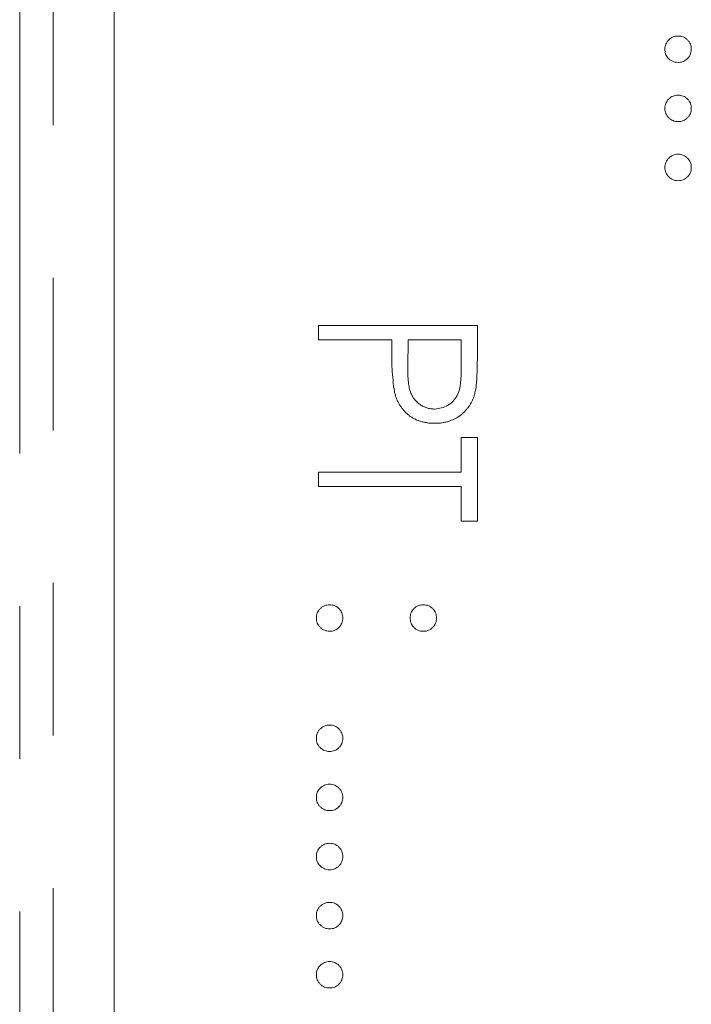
# Model space of a CAD drawing. Header units: millimetres. Extents: x -146 to 986, y -773 to 579.
# Tile 20 of 31: x 22.87 to 28.46, y 260.77 to 268.96. Entities that reach past the tile are written whole.
import ezdxf

# ---------------------------------------------------------------- set-up
doc = ezdxf.new("R2010")
doc.units = ezdxf.units.MM
doc.linetypes.add('PHANTOM', pattern=[12.7, 6.35, -1.27, 1.27, -1.27, 1.27, -1.27])

msp = doc.modelspace()

# ---------------------------------------------------------------- linework, layer by layer
at = {"color": 8, "linetype": 'PHANTOM', "lineweight": 0}
for p, q in [((22.8716, 201.851), (22.8716, 285.2829)), ((23.1496, 217.2829), (23.1496, 285.2829))]:
    msp.add_line(p, q, dxfattribs=at)
at = {"color": 7, "linetype": 'Continuous', "lineweight": 15}
for p, q in [((23.6573, 275.2829), (23.6573, 219.2829)), ((25.3573, 266.4154), (26.6802, 266.4154)), ((25.3573, 266.2967), (25.3573, 266.4154)), ((26.6802, 266.4154), (26.6802, 266.156)), ((25.9679, 266.2967), (25.3573, 266.2967)), ((25.9679, 266.2021), (25.9679, 266.2967)), ((26.1036, 266.2967), (26.1007, 266.0651)), ((26.5445, 266.2967), (26.1036, 266.2967)), ((26.5445, 266.0548), (26.5445, 266.2967)), ((26.5445, 265.4826), (26.6802, 265.4826)), ((26.5445, 265.1943), (26.5445, 265.4826)), ((26.6802, 265.4826), (26.6802, 264.7872)), ((25.3573, 265.1943), (26.5445, 265.1943)), ((25.3573, 265.0755), (25.3573, 265.1943)), ((26.5445, 265.0755), (25.3573, 265.0755)), ((26.5445, 264.7872), (26.5445, 265.0755)), ((26.6802, 264.7872), (26.5445, 264.7872))]:
    msp.add_line(p, q, dxfattribs=at)
for points, knots in [([(28.2403, 268.7136), (28.2407, 268.7209), (28.2415, 268.7354), (28.248, 268.7561), (28.2581, 268.7751), (28.2722, 268.792), (28.2892, 268.8059), (28.3082, 268.8163), (28.3289, 268.8226), (28.3433, 268.8234), (28.3506, 268.8238)], [0, 0, 0, 0, 0.1277566, 0.2494144, 0.3727965, 0.5001113, 0.6286099, 0.7506434, 0.8737684, 1, 1, 1, 1]), ([(28.3506, 268.8238), (28.3581, 268.8234), (28.3726, 268.8226), (28.3935, 268.8163), (28.4125, 268.8059), (28.4292, 268.792), (28.4433, 268.7751), (28.4535, 268.7561), (28.4596, 268.7353), (28.4604, 268.7209), (28.4608, 268.7136)], [0, 0, 0, 0, 0.129097, 0.252046, 0.373905, 0.5010378, 0.6281707, 0.7513765, 0.872426, 1, 1, 1, 1]), ([(28.3506, 268.6033), (28.3343, 268.6053), (28.3018, 268.6091), (28.266, 268.6392), (28.2438, 268.6753), (28.2415, 268.7008), (28.2403, 268.7136)], [0, 0, 0, 0, 0.279456, 0.55932, 0.779646, 1, 1, 1, 1]), ([(28.4608, 268.7136), (28.459, 268.6973), (28.4553, 268.6646), (28.4249, 268.629), (28.3891, 268.6064), (28.3634, 268.6043), (28.3506, 268.6033)], [0, 0, 0, 0, 0.2796821, 0.5592552, 0.7794948, 1, 1, 1, 1]), ([(28.2403, 268.2217), (28.2407, 268.2291), (28.2415, 268.2435), (28.248, 268.2642), (28.2581, 268.2833), (28.2722, 268.3002), (28.2892, 268.314), (28.3082, 268.3244), (28.3289, 268.3307), (28.3433, 268.3315), (28.3506, 268.332)], [0, 0, 0, 0, 0.1277566, 0.2494144, 0.3727965, 0.5001113, 0.6286099, 0.7506434, 0.8737684, 1, 1, 1, 1]), ([(28.3506, 268.332), (28.3581, 268.3316), (28.3726, 268.3308), (28.3935, 268.3244), (28.4125, 268.3141), (28.4292, 268.3001), (28.4433, 268.2833), (28.4535, 268.2643), (28.4596, 268.2435), (28.4604, 268.2291), (28.4608, 268.2217)], [0, 0, 0, 0, 0.129097, 0.252046, 0.373905, 0.5010378, 0.6281707, 0.7513765, 0.872426, 1, 1, 1, 1]), ([(28.3506, 268.1115), (28.3433, 268.1119), (28.329, 268.1128), (28.3081, 268.1186), (28.2893, 268.1295), (28.2722, 268.1432), (28.2582, 268.1601), (28.2479, 268.1791), (28.2416, 268.1999), (28.2408, 268.2143), (28.2403, 268.2217)], [0, 0, 0, 0, 0.126178, 0.248821, 0.37154, 0.499984, 0.627244, 0.749226, 0.872298, 1, 1, 1, 1]), ([(28.4608, 268.2217), (28.4604, 268.2143), (28.4595, 268.1999), (28.4536, 268.179), (28.4432, 268.1601), (28.4293, 268.1433), (28.4124, 268.1294), (28.3936, 268.1186), (28.3726, 268.1128), (28.358, 268.1119), (28.3506, 268.1115)], [0, 0, 0, 0, 0.127519, 0.249986, 0.371792, 0.49887, 0.625948, 0.748492, 0.870959, 1, 1, 1, 1]), ([(28.2403, 267.7299), (28.2407, 267.7372), (28.2415, 267.7516), (28.248, 267.7724), (28.2581, 267.7914), (28.2722, 267.8083), (28.2892, 267.8221), (28.3082, 267.8326), (28.3289, 267.8389), (28.3433, 267.8397), (28.3506, 267.8401)], [0, 0, 0, 0, 0.1277566, 0.2494144, 0.3727965, 0.5001113, 0.6286099, 0.7506434, 0.8737684, 1, 1, 1, 1]), ([(28.3506, 267.8401), (28.3581, 267.8397), (28.3726, 267.8389), (28.3935, 267.8326), (28.4125, 267.8222), (28.4292, 267.8082), (28.4433, 267.7914), (28.4535, 267.7724), (28.4596, 267.7516), (28.4604, 267.7372), (28.4608, 267.7299)], [0, 0, 0, 0, 0.129097, 0.252046, 0.373905, 0.5010378, 0.6281707, 0.7513765, 0.872426, 1, 1, 1, 1]), ([(28.3506, 267.6196), (28.3433, 267.6201), (28.329, 267.621), (28.3081, 267.6267), (28.2893, 267.6377), (28.2722, 267.6513), (28.2582, 267.6683), (28.2479, 267.6872), (28.2416, 267.708), (28.2408, 267.7225), (28.2403, 267.7299)], [0, 0, 0, 0, 0.126178, 0.248821, 0.37154, 0.499984, 0.627244, 0.749226, 0.872298, 1, 1, 1, 1]), ([(28.4608, 267.7299), (28.4604, 267.7225), (28.4595, 267.7081), (28.4536, 267.6872), (28.4432, 267.6683), (28.4293, 267.6514), (28.4124, 267.6376), (28.3936, 267.6267), (28.3726, 267.6209), (28.358, 267.6201), (28.3506, 267.6196)], [0, 0, 0, 0, 0.127519, 0.249986, 0.371792, 0.49887, 0.625948, 0.748492, 0.870959, 1, 1, 1, 1]), ([(25.9896, 265.8653), (25.9817, 265.9279), (25.9677, 266.0397), (25.9678, 266.1525), (25.9679, 266.2021)], [0, 0, 0, 0, 0.559654, 1, 1, 1, 1]), ([(26.6802, 266.156), (26.6802, 266.1381), (26.6802, 266.1039), (26.679, 266.0549), (26.6775, 266.0104), (26.6754, 265.9705), (26.6729, 265.935), (26.6694, 265.9042), (26.6658, 265.8777), (26.662, 265.8619), (26.6603, 265.8547)], [0.000037, 0.000037, 0.000037, 0.000037, 0.1769558, 0.3390551, 0.4863182, 0.6187809, 0.7356188, 0.8387425, 0.9264571, 1, 1, 1, 1]), ([(26.1007, 266.0651), (26.1006, 266.0538), (26.1006, 266.0319), (26.1021, 266.0004), (26.1039, 265.9711), (26.1064, 265.9443), (26.11, 265.9197), (26.1137, 265.8975), (26.1189, 265.8778), (26.126, 265.8547), (26.1381, 265.8289), (26.1556, 265.8009), (26.1779, 265.7772), (26.203, 265.7567), (26.231, 265.7404), (26.2608, 265.7285), (26.2924, 265.7215), (26.3139, 265.7205), (26.3248, 265.72)], [0.000023, 0.000023, 0.000023, 0.000023, 0.0725384, 0.1400338, 0.2024957, 0.2605751, 0.3132283, 0.3615832, 0.4048784, 0.4441274, 0.5163997, 0.5865067, 0.6550854, 0.7243838, 0.7939735, 0.8616377, 0.9301109, 1, 1, 1, 1]), ([(26.3248, 265.7201), (26.3628, 265.726), (26.4199, 265.7351), (26.4796, 265.7838), (26.5466, 265.8772), (26.5454, 265.9759), (26.5445, 266.0548)], [0, 0, 0, 0, 0.248961, 0.374717, 0.500352, 1, 1, 1, 1]), ([(26.3254, 265.6013), (26.3145, 265.6015), (26.2932, 265.6018), (26.2621, 265.6055), (26.2323, 265.6106), (26.204, 265.6183), (26.1773, 265.6285), (26.1518, 265.6404), (26.128, 265.6547), (26.1057, 265.6712), (26.085, 265.6896), (26.0659, 265.7097), (26.0486, 265.7315), (26.0331, 265.755), (26.0197, 265.7803), (26.0077, 265.8071), (25.9976, 265.8355), (25.9923, 265.8552), (25.9896, 265.8653)], [0, 0, 0, 0, 0.070119, 0.137192, 0.202016, 0.264631, 0.326117, 0.38601, 0.445812, 0.505298, 0.564633, 0.624283, 0.683902, 0.743953, 0.805388, 0.868388, 0.933084, 1, 1, 1, 1]), ([(26.6603, 265.8547), (26.6578, 265.8455), (26.6529, 265.8275), (26.643, 265.8014), (26.6312, 265.7766), (26.6179, 265.753), (26.6022, 265.7309), (26.5851, 265.7099), (26.5659, 265.6903), (26.545, 265.672), (26.5226, 265.6553), (26.4985, 265.6409), (26.4731, 265.6288), (26.4463, 265.6185), (26.418, 265.611), (26.3884, 265.6054), (26.3574, 265.6018), (26.3362, 265.6015), (26.3254, 265.6013)], [0, 0, 0, 0, 0.062481, 0.12349, 0.183411, 0.243153, 0.302127, 0.36171, 0.421842, 0.482932, 0.544552, 0.605681, 0.66768, 0.729984, 0.794551, 0.860346, 0.928907, 1, 1, 1, 1]), ([(25.3403, 263.9816), (25.3407, 263.989), (25.3415, 264.0034), (25.348, 264.0241), (25.3581, 264.0431), (25.3722, 264.0601), (25.3892, 264.0739), (25.4082, 264.0843), (25.4289, 264.0906), (25.4433, 264.0914), (25.4506, 264.0918)], [0, 0, 0, 0, 0.1277566, 0.2494144, 0.3727965, 0.5001113, 0.6286099, 0.7506434, 0.8737684, 1, 1, 1, 1]), ([(25.4506, 264.0918), (25.4581, 264.0914), (25.4726, 264.0907), (25.4935, 264.0843), (25.5125, 264.074), (25.5292, 264.06), (25.5433, 264.0432), (25.5535, 264.0241), (25.5596, 264.0033), (25.5604, 263.989), (25.5608, 263.9816)], [0, 0, 0, 0, 0.129097, 0.252046, 0.373905, 0.5010378, 0.6281707, 0.7513765, 0.872426, 1, 1, 1, 1]), ([(26.1205, 263.9816), (26.121, 263.989), (26.1218, 264.0033), (26.1278, 264.0241), (26.1381, 264.0432), (26.1521, 264.06), (26.1689, 264.074), (26.1879, 264.0843), (26.2087, 264.0907), (26.2233, 264.0914), (26.2308, 264.0918)], [0, 0, 0, 0, 0.127574, 0.2486235, 0.3718293, 0.4989622, 0.626095, 0.747954, 0.870903, 1, 1, 1, 1]), ([(26.2308, 264.0918), (26.2381, 264.0914), (26.2525, 264.0906), (26.2731, 264.0843), (26.2921, 264.074), (26.3089, 264.0599), (26.3233, 264.0433), (26.3333, 264.0241), (26.3399, 264.0034), (26.3406, 263.989), (26.341, 263.9816)], [0, 0, 0, 0, 0.126257, 0.2494068, 0.3714648, 0.4988052, 0.6271285, 0.7505355, 0.8722177, 1, 1, 1, 1]), ([(25.4506, 263.8714), (25.4433, 263.8718), (25.429, 263.8727), (25.4081, 263.8785), (25.3893, 263.8894), (25.3722, 263.9031), (25.3582, 263.92), (25.3479, 263.939), (25.3416, 263.9597), (25.3408, 263.9742), (25.3403, 263.9816)], [0, 0, 0, 0, 0.126178, 0.248821, 0.37154, 0.499984, 0.627244, 0.749226, 0.872298, 1, 1, 1, 1]), ([(25.5608, 263.9816), (25.5604, 263.9742), (25.5595, 263.9598), (25.5536, 263.9389), (25.5432, 263.92), (25.5293, 263.9032), (25.5124, 263.8893), (25.4936, 263.8785), (25.4726, 263.8726), (25.458, 263.8718), (25.4506, 263.8714)], [0, 0, 0, 0, 0.127519, 0.249986, 0.371792, 0.49887, 0.625948, 0.748492, 0.870959, 1, 1, 1, 1]), ([(26.2308, 263.8714), (26.2233, 263.8718), (26.2088, 263.8726), (26.1877, 263.8785), (26.169, 263.8893), (26.1521, 263.9032), (26.1382, 263.92), (26.1277, 263.9389), (26.1218, 263.9598), (26.121, 263.9742), (26.1205, 263.9816)], [0, 0, 0, 0, 0.129041, 0.251508, 0.374052, 0.50113, 0.628208, 0.750014, 0.872481, 1, 1, 1, 1]), ([(26.341, 263.9816), (26.3406, 263.9742), (26.3397, 263.9598), (26.3338, 263.9389), (26.3234, 263.92), (26.3094, 263.9032), (26.2925, 263.8893), (26.2738, 263.8785), (26.2527, 263.8726), (26.2382, 263.8718), (26.2308, 263.8714)], [0, 0, 0, 0, 0.127519, 0.249986, 0.371792, 0.49887, 0.625948, 0.748492, 0.870959, 1, 1, 1, 1]), ([(25.3403, 262.9809), (25.3407, 262.9883), (25.3415, 263.0027), (25.348, 263.0234), (25.3581, 263.0425), (25.3722, 263.0594), (25.3892, 263.0732), (25.4082, 263.0837), (25.4289, 263.0899), (25.4433, 263.0908), (25.4506, 263.0912)], [0, 0, 0, 0, 0.1277566, 0.2494144, 0.3727965, 0.5001113, 0.6286099, 0.7506434, 0.8737684, 1, 1, 1, 1]), ([(25.4506, 263.0912), (25.4581, 263.0908), (25.4726, 263.09), (25.4935, 263.0836), (25.5125, 263.0733), (25.5292, 263.0593), (25.5433, 263.0425), (25.5535, 263.0235), (25.5596, 263.0027), (25.5604, 262.9883), (25.5608, 262.9809)], [0, 0, 0, 0, 0.129097, 0.252046, 0.373905, 0.5010378, 0.6281707, 0.7513765, 0.872426, 1, 1, 1, 1]), ([(25.4506, 262.8707), (25.4433, 262.8711), (25.429, 262.872), (25.4081, 262.8778), (25.3893, 262.8887), (25.3722, 262.9024), (25.3582, 262.9193), (25.3479, 262.9383), (25.3416, 262.9591), (25.3408, 262.9736), (25.3403, 262.9809)], [0, 0, 0, 0, 0.126178, 0.248821, 0.37154, 0.499984, 0.627244, 0.749226, 0.872298, 1, 1, 1, 1]), ([(25.5608, 262.9809), (25.5604, 262.9736), (25.5595, 262.9591), (25.5536, 262.9382), (25.5432, 262.9193), (25.5293, 262.9025), (25.5124, 262.8886), (25.4936, 262.8778), (25.4726, 262.872), (25.458, 262.8711), (25.4506, 262.8707)], [0, 0, 0, 0, 0.127519, 0.249986, 0.371792, 0.49887, 0.625948, 0.748492, 0.870959, 1, 1, 1, 1]), ([(25.3403, 262.4891), (25.3407, 262.4965), (25.3415, 262.5109), (25.348, 262.5316), (25.3581, 262.5506), (25.3722, 262.5676), (25.3892, 262.5814), (25.4082, 262.5918), (25.4289, 262.5981), (25.4433, 262.5989), (25.4506, 262.5993)], [0, 0, 0, 0, 0.1277566, 0.2494144, 0.3727965, 0.5001113, 0.6286099, 0.7506434, 0.8737684, 1, 1, 1, 1]), ([(25.4506, 262.5993), (25.4581, 262.5989), (25.4726, 262.5981), (25.4935, 262.5918), (25.5125, 262.5814), (25.5292, 262.5675), (25.5433, 262.5506), (25.5535, 262.5316), (25.5596, 262.5108), (25.5604, 262.4964), (25.5608, 262.4891)], [0, 0, 0, 0, 0.129097, 0.252046, 0.373905, 0.5010378, 0.6281707, 0.7513765, 0.872426, 1, 1, 1, 1]), ([(25.4506, 262.3788), (25.4433, 262.3793), (25.429, 262.3802), (25.4081, 262.3859), (25.3893, 262.3969), (25.3722, 262.4106), (25.3582, 262.4275), (25.3479, 262.4464), (25.3416, 262.4672), (25.3408, 262.4817), (25.3403, 262.4891)], [0, 0, 0, 0, 0.126178, 0.248821, 0.37154, 0.499984, 0.627244, 0.749226, 0.872298, 1, 1, 1, 1]), ([(25.5608, 262.4891), (25.5604, 262.4817), (25.5595, 262.4673), (25.5536, 262.4464), (25.5432, 262.4275), (25.5293, 262.4107), (25.5124, 262.3968), (25.4936, 262.386), (25.4726, 262.3801), (25.458, 262.3793), (25.4506, 262.3788)], [0, 0, 0, 0, 0.127519, 0.249986, 0.371792, 0.49887, 0.625948, 0.748492, 0.870959, 1, 1, 1, 1]), ([(25.3403, 261.9972), (25.3407, 262.0046), (25.3415, 262.019), (25.348, 262.0397), (25.3581, 262.0588), (25.3722, 262.0757), (25.3892, 262.0895), (25.4082, 262.1), (25.4289, 262.1062), (25.4433, 262.107), (25.4506, 262.1075)], [0, 0, 0, 0, 0.1277566, 0.2494144, 0.3727965, 0.5001113, 0.6286099, 0.7506434, 0.8737684, 1, 1, 1, 1]), ([(25.4506, 262.1075), (25.4581, 262.1071), (25.4726, 262.1063), (25.4935, 262.0999), (25.5125, 262.0896), (25.5292, 262.0756), (25.5433, 262.0588), (25.5535, 262.0398), (25.5596, 262.019), (25.5604, 262.0046), (25.5608, 261.9972)], [0, 0, 0, 0, 0.129097, 0.252046, 0.373905, 0.5010378, 0.6281707, 0.7513765, 0.872426, 1, 1, 1, 1]), ([(25.4506, 261.887), (25.4433, 261.8874), (25.429, 261.8883), (25.4081, 261.8941), (25.3893, 261.905), (25.3722, 261.9187), (25.3582, 261.9356), (25.3479, 261.9546), (25.3416, 261.9754), (25.3408, 261.9898), (25.3403, 261.9972)], [0, 0, 0, 0, 0.126178, 0.248821, 0.37154, 0.499984, 0.627244, 0.749226, 0.872298, 1, 1, 1, 1]), ([(25.5608, 261.9972), (25.5604, 261.9899), (25.5595, 261.9754), (25.5536, 261.9545), (25.5432, 261.9356), (25.5293, 261.9188), (25.5124, 261.9049), (25.4936, 261.8941), (25.4726, 261.8883), (25.458, 261.8874), (25.4506, 261.887)], [0, 0, 0, 0, 0.127519, 0.249986, 0.371792, 0.49887, 0.625948, 0.748492, 0.870959, 1, 1, 1, 1]), ([(25.3403, 261.5054), (25.3407, 261.5127), (25.3415, 261.5272), (25.348, 261.5479), (25.3581, 261.5669), (25.3722, 261.5838), (25.3892, 261.5977), (25.4082, 261.6081), (25.4289, 261.6144), (25.4433, 261.6152), (25.4506, 261.6156)], [0, 0, 0, 0, 0.1277566, 0.2494144, 0.3727965, 0.5001113, 0.6286099, 0.7506434, 0.8737684, 1, 1, 1, 1]), ([(25.4506, 261.6156), (25.4581, 261.6152), (25.4726, 261.6144), (25.4935, 261.6081), (25.5125, 261.5977), (25.5292, 261.5838), (25.5433, 261.5669), (25.5535, 261.5479), (25.5596, 261.5271), (25.5604, 261.5127), (25.5608, 261.5054)], [0, 0, 0, 0, 0.129097, 0.252046, 0.373905, 0.5010378, 0.6281707, 0.7513765, 0.872426, 1, 1, 1, 1]), ([(25.4506, 261.3951), (25.4433, 261.3956), (25.429, 261.3965), (25.4081, 261.4022), (25.3893, 261.4132), (25.3722, 261.4269), (25.3582, 261.4438), (25.3479, 261.4627), (25.3416, 261.4835), (25.3408, 261.498), (25.3403, 261.5054)], [0, 0, 0, 0, 0.126178, 0.248821, 0.37154, 0.499984, 0.627244, 0.749226, 0.872298, 1, 1, 1, 1]), ([(25.5608, 261.5054), (25.5604, 261.498), (25.5595, 261.4836), (25.5536, 261.4627), (25.5432, 261.4438), (25.5293, 261.427), (25.5124, 261.4131), (25.4936, 261.4023), (25.4726, 261.3964), (25.458, 261.3956), (25.4506, 261.3951)], [0, 0, 0, 0, 0.127519, 0.249986, 0.371792, 0.49887, 0.625948, 0.748492, 0.870959, 1, 1, 1, 1]), ([(25.3403, 261.0135), (25.3407, 261.0209), (25.3415, 261.0353), (25.348, 261.056), (25.3581, 261.0751), (25.3722, 261.092), (25.3892, 261.1058), (25.4082, 261.1162), (25.4289, 261.1225), (25.4433, 261.1233), (25.4506, 261.1238)], [0, 0, 0, 0, 0.1277566, 0.2494144, 0.3727965, 0.5001113, 0.6286099, 0.7506434, 0.8737684, 1, 1, 1, 1]), ([(25.4506, 261.1238), (25.4581, 261.1234), (25.4726, 261.1226), (25.4935, 261.1162), (25.5125, 261.1059), (25.5292, 261.0919), (25.5433, 261.0751), (25.5535, 261.0561), (25.5596, 261.0353), (25.5604, 261.0209), (25.5608, 261.0135)], [0, 0, 0, 0, 0.129097, 0.252046, 0.373905, 0.5010378, 0.6281707, 0.7513765, 0.872426, 1, 1, 1, 1]), ([(25.4506, 260.9033), (25.4433, 260.9037), (25.429, 260.9046), (25.4081, 260.9104), (25.3893, 260.9213), (25.3722, 260.935), (25.3582, 260.9519), (25.3479, 260.9709), (25.3416, 260.9917), (25.3408, 261.0061), (25.3403, 261.0135)], [0, 0, 0, 0, 0.126178, 0.248821, 0.37154, 0.499984, 0.627244, 0.749226, 0.872298, 1, 1, 1, 1]), ([(25.5608, 261.0135), (25.5604, 261.0061), (25.5595, 260.9917), (25.5536, 260.9708), (25.5432, 260.9519), (25.5293, 260.9351), (25.5124, 260.9212), (25.4936, 260.9104), (25.4726, 260.9046), (25.458, 260.9037), (25.4506, 260.9033)], [0, 0, 0, 0, 0.127519, 0.249986, 0.371792, 0.49887, 0.625948, 0.748492, 0.870959, 1, 1, 1, 1])]:
    msp.add_open_spline(points, degree=3, knots=knots, dxfattribs=at)

doc.saveas('drawing.dxf')
